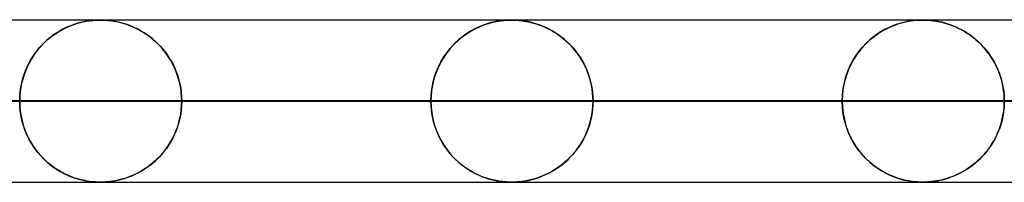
# Model space of a CAD drawing. Header units: millimetres. Extents: x -625 to 625, y -732 to 732.
# Tile 3 of 47: x -461 to -400, y 721 to 732. Entities that reach past the tile are written whole.
import ezdxf

# ---------------------------------------------------------------- set-up
doc = ezdxf.new("R2010")
doc.units = ezdxf.units.MM
doc.layers.add('HIDDEN', color=7, linetype='Continuous')
doc.layers.add('THICK', color=7, linetype='Continuous')

msp = doc.modelspace()

# ---------------------------------------------------------------- linework, layer by layer
at = {"layer": 'HIDDEN'}
for p, q in [((-501.5, 731.49), (0, 731.49)), ((-245.21, 731.48), (-481.175, 731.48)), ((-457.521, 731.191), (-457.254, 731.278)), ((-457.247, 731.28), (-457.456, 731.214)), ((-457.254, 731.278), (-456.989, 731.348)), ((-457.052, 731.333), (-457.247, 731.28)), ((-456.872, 731.374), (-457.052, 731.333)), ((-456.989, 731.348), (-456.737, 731.4)), ((-456.71, 731.405), (-456.872, 731.374)), ((-456.737, 731.4), (-456.513, 731.436)), ((-456.568, 731.428), (-456.71, 731.405)), ((-456.437, 731.445), (-456.568, 731.428)), ((-456.513, 731.436), (-456.319, 731.458)), ((-456.313, 731.458), (-456.437, 731.445)), ((-456.319, 731.458), (-456.172, 731.47)), ((-456.197, 731.468), (-456.313, 731.458)), ((-456.092, 731.474), (-456.197, 731.468)), ((-456.172, 731.47), (-456.068, 731.475)), ((-456.003, 731.478), (-456.092, 731.474)), ((-456.068, 731.475), (-455.989, 731.478)), ((-455.923, 731.479), (-456.003, 731.478)), ((-455.989, 731.478), (-455.918, 731.48)), ((-455.85, 731.48), (-455.923, 731.479)), ((-455.918, 731.48), (-455.85, 731.48)), ((-455.776, 731.48), (-455.85, 731.48)), ((-455.85, 731.48), (-455.782, 731.48)), ((-455.782, 731.48), (-455.711, 731.478)), ((-455.699, 731.478), (-455.776, 731.48)), ((-455.711, 731.478), (-455.633, 731.475)), ((-455.613, 731.474), (-455.699, 731.478)), ((-455.633, 731.475), (-455.547, 731.471)), ((-455.512, 731.469), (-455.613, 731.474)), ((-455.547, 731.471), (-455.454, 731.464)), ((-455.393, 731.459), (-455.512, 731.469)), ((-455.454, 731.464), (-455.357, 731.456)), ((-455.255, 731.444), (-455.393, 731.459)), ((-455.357, 731.456), (-455.258, 731.445)), ((-455.258, 731.445), (-455.15, 731.431)), ((-455.099, 731.423), (-455.255, 731.444)), ((-455.15, 731.431), (-455.03, 731.412)), ((-454.928, 731.394), (-455.099, 731.423)), ((-455.03, 731.412), (-454.898, 731.389)), ((-454.743, 731.356), (-454.928, 731.394)), ((-454.898, 731.389), (-454.754, 731.359)), ((-454.754, 731.359), (-454.6, 731.322)), ((-454.545, 731.307), (-454.743, 731.356)), ((-454.6, 731.322), (-454.437, 731.277)), ((-454.339, 731.246), (-454.545, 731.307)), ((-454.437, 731.277), (-454.266, 731.223)), ((-432.225, 731.18), (-431.952, 731.271)), ((-431.994, 731.258), (-432.201, 731.189)), ((-431.785, 731.318), (-431.994, 731.258)), ((-431.952, 731.271), (-431.681, 731.344)), ((-431.582, 731.366), (-431.785, 731.318)), ((-431.681, 731.344), (-431.421, 731.399)), ((-431.394, 731.404), (-431.582, 731.366)), ((-431.421, 731.399), (-431.187, 731.436)), ((-431.222, 731.431), (-431.394, 731.404)), ((-431.07, 731.45), (-431.222, 731.431)), ((-431.187, 731.436), (-430.986, 731.459)), ((-430.938, 731.463), (-431.07, 731.45)), ((-430.986, 731.459), (-430.836, 731.47)), ((-430.819, 731.471), (-430.938, 731.463)), ((-430.836, 731.47), (-430.734, 731.476)), ((-430.709, 731.477), (-430.819, 731.471)), ((-430.734, 731.476), (-430.66, 731.478)), ((-430.61, 731.479), (-430.709, 731.477)), ((-430.66, 731.478), (-430.591, 731.48)), ((-430.523, 731.48), (-430.61, 731.479)), ((-430.591, 731.48), (-430.525, 731.48)), ((-430.525, 731.48), (-430.461, 731.48)), ((-430.44, 731.479), (-430.523, 731.48)), ((-430.461, 731.48), (-430.396, 731.478)), ((-430.355, 731.477), (-430.44, 731.479)), ((-430.396, 731.478), (-430.323, 731.476)), ((-430.259, 731.473), (-430.355, 731.477)), ((-430.323, 731.476), (-430.241, 731.472)), ((-430.15, 731.466), (-430.259, 731.473)), ((-430.241, 731.472), (-430.152, 731.466)), ((-430.152, 731.466), (-430.059, 731.458)), ((-430.023, 731.455), (-430.15, 731.466)), ((-430.059, 731.458), (-429.963, 731.448)), ((-429.879, 731.438), (-430.023, 731.455)), ((-429.963, 731.448), (-429.862, 731.436)), ((-429.72, 731.415), (-429.879, 731.438)), ((-429.862, 731.436), (-429.748, 731.419)), ((-429.748, 731.419), (-429.622, 731.398)), ((-429.547, 731.383), (-429.72, 731.415)), ((-429.622, 731.398), (-429.485, 731.371)), ((-429.361, 731.343), (-429.547, 731.383)), ((-429.485, 731.371), (-429.337, 731.337)), ((-429.165, 731.292), (-429.361, 731.343)), ((-429.337, 731.337), (-429.179, 731.296)), ((-429.179, 731.296), (-429.013, 731.247)), ((-428.961, 731.23), (-429.165, 731.292)), ((-406.925, 731.171), (-406.671, 731.257)), ((-406.55, 731.293), (-406.892, 731.183)), ((-406.671, 731.257), (-406.419, 731.328)), ((-406.23, 731.372), (-406.55, 731.293)), ((-406.419, 731.328), (-406.176, 731.383)), ((-405.948, 731.424), (-406.23, 731.372)), ((-406.176, 731.383), (-405.954, 731.423)), ((-405.954, 731.423), (-405.759, 731.449)), ((-405.71, 731.454), (-405.948, 731.424)), ((-405.759, 731.449), (-405.598, 731.464)), ((-405.527, 731.469), (-405.71, 731.454)), ((-405.598, 731.464), (-405.478, 731.472)), ((-405.396, 731.476), (-405.527, 731.469)), ((-405.478, 731.472), (-405.392, 731.476)), ((-405.293, 731.479), (-405.396, 731.476)), ((-405.392, 731.476), (-405.324, 731.478)), ((-405.324, 731.478), (-405.26, 731.48)), ((-405.199, 731.48), (-405.293, 731.479)), ((-405.26, 731.48), (-405.2, 731.48)), ((-405.2, 731.48), (-405.142, 731.48)), ((-405.11, 731.479), (-405.199, 731.48)), ((-405.142, 731.48), (-405.083, 731.479)), ((-405.014, 731.477), (-405.11, 731.479)), ((-405.083, 731.479), (-405.02, 731.477)), ((-405.02, 731.477), (-404.952, 731.474)), ((-404.903, 731.471), (-405.014, 731.477)), ((-404.952, 731.474), (-404.878, 731.47)), ((-404.775, 731.462), (-404.903, 731.471)), ((-404.878, 731.47), (-404.801, 731.464)), ((-404.801, 731.464), (-404.722, 731.457)), ((-404.634, 731.448), (-404.775, 731.462)), ((-404.722, 731.457), (-404.642, 731.449)), ((-404.642, 731.449), (-404.559, 731.439)), ((-404.484, 731.428), (-404.634, 731.448)), ((-404.559, 731.439), (-404.468, 731.426)), ((-404.33, 731.404), (-404.484, 731.428)), ((-404.468, 731.426), (-404.368, 731.41)), ((-404.368, 731.41), (-404.262, 731.391)), ((-404.175, 731.374), (-404.33, 731.404)), ((-404.262, 731.391), (-404.148, 731.368)), ((-404.021, 731.339), (-404.175, 731.374)), ((-404.148, 731.368), (-404.027, 731.341)), ((-404.027, 731.341), (-403.9, 731.308)), ((-403.866, 731.299), (-404.021, 731.339)), ((-403.9, 731.308), (-403.767, 731.271)), ((-403.711, 731.253), (-403.866, 731.299)), ((-403.767, 731.271), (-403.629, 731.227)), ((-403.557, 731.203), (-403.711, 731.253)), ((-458.845, 730.474), (-458.586, 730.657)), ((-458.392, 730.78), (-458.641, 730.621)), ((-458.586, 730.657), (-458.323, 730.82)), ((-458.146, 730.917), (-458.392, 730.78)), ((-458.323, 730.82), (-458.057, 730.963)), ((-457.907, 731.034), (-458.146, 730.917)), ((-458.057, 730.963), (-457.789, 731.086)), ((-457.676, 731.132), (-457.907, 731.034)), ((-457.789, 731.086), (-457.521, 731.191)), ((-457.456, 731.214), (-457.676, 731.132)), ((-454.132, 731.176), (-454.339, 731.246)), ((-454.266, 731.223), (-454.086, 731.159)), ((-453.927, 731.096), (-454.132, 731.176)), ((-454.086, 731.159), (-453.899, 731.085)), ((-453.725, 731.007), (-453.927, 731.096)), ((-453.899, 731.085), (-453.707, 730.999)), ((-453.526, 730.909), (-453.725, 731.007)), ((-453.707, 730.999), (-453.514, 730.903)), ((-453.33, 730.801), (-453.526, 730.909)), ((-453.514, 730.903), (-453.325, 730.798)), ((-453.138, 730.684), (-453.33, 730.801)), ((-453.325, 730.798), (-453.142, 730.686)), ((-453.142, 730.686), (-452.962, 730.566)), ((-452.95, 730.558), (-453.138, 730.684)), ((-433.22, 730.684), (-433.417, 730.55)), ((-433.307, 730.626), (-433.041, 730.795)), ((-433.02, 730.807), (-433.22, 730.684)), ((-433.041, 730.795), (-432.771, 730.943)), ((-432.818, 730.919), (-433.02, 730.807)), ((-432.614, 731.019), (-432.818, 730.919)), ((-432.771, 730.943), (-432.498, 731.071)), ((-432.408, 731.109), (-432.614, 731.019)), ((-432.498, 731.071), (-432.225, 731.18)), ((-432.201, 731.189), (-432.408, 731.109)), ((-429.013, 731.247), (-428.838, 731.188)), ((-428.758, 731.158), (-428.961, 731.23)), ((-428.838, 731.188), (-428.656, 731.118)), ((-428.558, 731.078), (-428.758, 731.158)), ((-428.656, 731.118), (-428.466, 731.038)), ((-428.361, 730.989), (-428.558, 731.078)), ((-428.466, 731.038), (-428.274, 730.946)), ((-428.168, 730.892), (-428.361, 730.989)), ((-428.274, 730.946), (-428.084, 730.846)), ((-427.977, 730.785), (-428.168, 730.892)), ((-428.084, 730.846), (-427.899, 730.738)), ((-427.791, 730.67), (-427.977, 730.785)), ((-427.899, 730.738), (-427.718, 730.622)), ((-427.609, 730.546), (-427.791, 730.67)), ((-408.198, 730.47), (-407.948, 730.649)), ((-407.866, 730.703), (-408.168, 730.493)), ((-407.948, 730.649), (-407.694, 730.808)), ((-407.551, 730.888), (-407.866, 730.703)), ((-407.694, 730.808), (-407.438, 730.947)), ((-407.226, 731.048), (-407.551, 730.888)), ((-407.438, 730.947), (-407.181, 731.068)), ((-406.892, 731.183), (-407.226, 731.048)), ((-407.181, 731.068), (-406.925, 731.171)), ((-403.629, 731.227), (-403.486, 731.178)), ((-403.403, 731.147), (-403.557, 731.203)), ((-403.486, 731.178), (-403.339, 731.122)), ((-403.251, 731.086), (-403.403, 731.147)), ((-403.339, 731.122), (-403.188, 731.059)), ((-403.1, 731.019), (-403.251, 731.086)), ((-403.188, 731.059), (-403.035, 730.988)), ((-402.95, 730.947), (-403.1, 731.019)), ((-403.035, 730.988), (-402.882, 730.912)), ((-402.801, 730.87), (-402.95, 730.947)), ((-402.882, 730.912), (-402.732, 730.832)), ((-402.655, 730.787), (-402.801, 730.87)), ((-402.732, 730.832), (-402.586, 730.746)), ((-402.51, 730.699), (-402.655, 730.787)), ((-402.586, 730.746), (-402.443, 730.655)), ((-402.368, 730.605), (-402.51, 730.699)), ((-402.443, 730.655), (-402.303, 730.56)), ((-459.565, 729.805), (-459.336, 730.048)), ((-459.334, 730.05), (-459.541, 729.832)), ((-459.336, 730.048), (-459.095, 730.271)), ((-459.114, 730.254), (-459.334, 730.05)), ((-458.883, 730.445), (-459.114, 730.254)), ((-459.095, 730.271), (-458.845, 730.474)), ((-458.641, 730.621), (-458.883, 730.445)), ((-452.962, 730.566), (-452.788, 730.438)), ((-452.767, 730.422), (-452.95, 730.558)), ((-452.788, 730.438), (-452.62, 730.303)), ((-452.588, 730.276), (-452.767, 730.422)), ((-452.62, 730.303), (-452.456, 730.16)), ((-452.414, 730.121), (-452.588, 730.276)), ((-452.456, 730.16), (-452.299, 730.01)), ((-452.246, 729.957), (-452.414, 730.121)), ((-433.97, 730.087), (-434.14, 729.914)), ((-434.057, 730), (-433.818, 730.228)), ((-433.793, 730.251), (-433.97, 730.087)), ((-433.818, 730.228), (-433.567, 730.437)), ((-433.608, 730.405), (-433.793, 730.251)), ((-433.417, 730.55), (-433.608, 730.405)), ((-433.567, 730.437), (-433.307, 730.626)), ((-427.718, 730.622), (-427.541, 730.497)), ((-427.431, 730.414), (-427.609, 730.546)), ((-427.541, 730.497), (-427.37, 730.365)), ((-427.258, 730.273), (-427.431, 730.414)), ((-427.37, 730.365), (-427.203, 730.225)), ((-427.091, 730.123), (-427.258, 730.273)), ((-427.203, 730.225), (-427.042, 730.077)), ((-426.929, 729.965), (-427.091, 730.123)), ((-427.042, 730.077), (-426.887, 729.922)), ((-408.902, 729.817), (-408.677, 730.054)), ((-408.457, 730.259), (-408.73, 730.001)), ((-408.677, 730.054), (-408.442, 730.272)), ((-408.168, 730.493), (-408.457, 730.259)), ((-408.442, 730.272), (-408.198, 730.47)), ((-402.227, 730.506), (-402.368, 730.605)), ((-402.303, 730.56), (-402.166, 730.461)), ((-402.089, 730.401), (-402.227, 730.506)), ((-402.166, 730.461), (-402.033, 730.356)), ((-401.954, 730.291), (-402.089, 730.401)), ((-402.033, 730.356), (-401.903, 730.247)), ((-401.821, 730.175), (-401.954, 730.291)), ((-401.903, 730.247), (-401.777, 730.134)), ((-401.691, 730.053), (-401.821, 730.175)), ((-401.777, 730.134), (-401.654, 730.017)), ((-401.564, 729.925), (-401.691, 730.053)), ((-459.98, 729.262), (-459.78, 729.543)), ((-459.735, 729.601), (-459.916, 729.357)), ((-459.78, 729.543), (-459.565, 729.805)), ((-459.541, 729.832), (-459.735, 729.601)), ((-452.299, 730.01), (-452.148, 729.853)), ((-452.084, 729.782), (-452.246, 729.957)), ((-452.148, 729.853), (-452.003, 729.688)), ((-451.929, 729.598), (-452.084, 729.782)), ((-452.003, 729.688), (-451.864, 729.515)), ((-451.781, 729.404), (-451.929, 729.598)), ((-451.864, 729.515), (-451.73, 729.333)), ((-434.692, 729.204), (-434.496, 729.487)), ((-434.455, 729.541), (-434.6, 729.342)), ((-434.496, 729.487), (-434.284, 729.752)), ((-434.302, 729.732), (-434.455, 729.541)), ((-434.14, 729.914), (-434.302, 729.732)), ((-434.284, 729.752), (-434.057, 730)), ((-426.773, 729.798), (-426.929, 729.965)), ((-426.887, 729.922), (-426.738, 729.759)), ((-426.623, 729.623), (-426.773, 729.798)), ((-426.738, 729.759), (-426.594, 729.587)), ((-426.48, 729.438), (-426.623, 729.623)), ((-426.594, 729.587), (-426.457, 729.407)), ((-426.345, 729.246), (-426.48, 729.438)), ((-409.314, 729.283), (-409.115, 729.56)), ((-408.983, 729.723), (-409.215, 729.426)), ((-409.115, 729.56), (-408.902, 729.817)), ((-408.73, 730.001), (-408.983, 729.723)), ((-401.654, 730.017), (-401.535, 729.895)), ((-401.441, 729.792), (-401.564, 729.925)), ((-401.535, 729.895), (-401.421, 729.769)), ((-401.321, 729.652), (-401.441, 729.792)), ((-401.421, 729.769), (-401.31, 729.639)), ((-401.206, 729.507), (-401.321, 729.652)), ((-401.31, 729.639), (-401.203, 729.503)), ((-401.094, 729.356), (-401.206, 729.507)), ((-401.203, 729.503), (-401.099, 729.363)), ((-460.238, 728.826), (-460.379, 728.536)), ((-460.328, 728.646), (-460.164, 728.963)), ((-460.084, 729.099), (-460.238, 728.826)), ((-460.164, 728.963), (-459.98, 729.262)), ((-459.916, 729.357), (-460.084, 729.099)), ((-451.641, 729.2), (-451.781, 729.404)), ((-451.73, 729.333), (-451.603, 729.142)), ((-451.509, 728.988), (-451.641, 729.2)), ((-451.603, 729.142), (-451.483, 728.942)), ((-451.388, 728.766), (-451.509, 728.988)), ((-451.483, 728.942), (-451.37, 728.732)), ((-435.028, 728.589), (-434.87, 728.904)), ((-434.865, 728.914), (-434.984, 728.684)), ((-434.87, 728.904), (-434.692, 729.204)), ((-434.737, 729.133), (-434.865, 728.914)), ((-434.6, 729.342), (-434.737, 729.133)), ((-426.457, 729.407), (-426.325, 729.216)), ((-426.218, 729.046), (-426.345, 729.246)), ((-426.325, 729.216), (-426.199, 729.015)), ((-426.1, 728.839), (-426.218, 729.046)), ((-426.199, 729.015), (-426.081, 728.804)), ((-425.991, 728.624), (-426.1, 728.839)), ((-409.662, 728.674), (-409.497, 728.988)), ((-409.423, 729.114), (-409.607, 728.786)), ((-409.497, 728.988), (-409.314, 729.283)), ((-409.215, 729.426), (-409.423, 729.114)), ((-401.099, 729.363), (-400.999, 729.217)), ((-400.987, 729.198), (-401.094, 729.356)), ((-400.999, 729.217), (-400.904, 729.067)), ((-400.885, 729.035), (-400.987, 729.198)), ((-400.904, 729.067), (-400.812, 728.91)), ((-400.788, 728.866), (-400.885, 729.035)), ((-400.812, 728.91), (-400.726, 728.749)), ((-400.697, 728.691), (-400.788, 728.866)), ((-460.503, 728.23), (-460.609, 727.908)), ((-460.592, 727.965), (-460.471, 728.313)), ((-460.379, 728.536), (-460.503, 728.23)), ((-460.471, 728.313), (-460.328, 728.646)), ((-451.276, 728.537), (-451.388, 728.766)), ((-451.37, 728.732), (-451.265, 728.513)), ((-451.175, 728.299), (-451.276, 728.537)), ((-451.265, 728.513), (-451.17, 728.285)), ((-451.087, 728.054), (-451.175, 728.299)), ((-451.17, 728.285), (-451.084, 728.048)), ((-435.28, 727.918), (-435.166, 728.26)), ((-435.093, 728.442), (-435.192, 728.187)), ((-435.166, 728.26), (-435.028, 728.589)), ((-434.984, 728.684), (-435.093, 728.442)), ((-426.081, 728.804), (-425.971, 728.583)), ((-425.891, 728.404), (-425.991, 728.624)), ((-425.971, 728.583), (-425.87, 728.351)), ((-425.803, 728.177), (-425.891, 728.404)), ((-425.87, 728.351), (-425.779, 728.11)), ((-409.931, 727.993), (-409.807, 728.341)), ((-409.767, 728.442), (-409.903, 728.08)), ((-409.807, 728.341), (-409.662, 728.674)), ((-409.607, 728.786), (-409.767, 728.442)), ((-400.726, 728.749), (-400.644, 728.582)), ((-400.612, 728.511), (-400.697, 728.691)), ((-400.644, 728.582), (-400.568, 728.411)), ((-400.533, 728.326), (-400.612, 728.511)), ((-400.568, 728.411), (-400.498, 728.234)), ((-400.462, 728.136), (-400.533, 728.326)), ((-400.498, 728.234), (-400.433, 728.053)), ((-460.609, 727.908), (-460.696, 727.57)), ((-460.688, 727.605), (-460.592, 727.965)), ((-451.01, 727.803), (-451.087, 728.054)), ((-451.084, 728.048), (-451.01, 727.804)), ((-451.01, 727.804), (-450.948, 727.552)), ((-450.946, 727.545), (-451.01, 727.803)), ((-435.352, 727.645), (-435.41, 727.362)), ((-435.37, 727.566), (-435.28, 727.918)), ((-435.279, 727.92), (-435.352, 727.645)), ((-435.192, 728.187), (-435.279, 727.92)), ((-425.725, 727.944), (-425.803, 728.177)), ((-425.779, 728.11), (-425.699, 727.859)), ((-425.658, 727.707), (-425.725, 727.944)), ((-425.699, 727.859), (-425.632, 727.6)), ((-425.603, 727.465), (-425.658, 727.707)), ((-410.101, 727.256), (-410.029, 727.629)), ((-410.012, 727.7), (-410.093, 727.305)), ((-410.029, 727.629), (-409.931, 727.993)), ((-409.903, 728.08), (-410.012, 727.7)), ((-400.397, 727.942), (-400.462, 728.136)), ((-400.433, 728.053), (-400.376, 727.869)), ((-400.34, 727.742), (-400.397, 727.942)), ((-400.376, 727.869), (-400.325, 727.68)), ((-400.292, 727.539), (-400.34, 727.742)), ((-400.325, 727.68), (-400.281, 727.489)), ((-460.799, 726.866), (-460.757, 727.238)), ((-460.76, 727.218), (-460.799, 726.856)), ((-460.696, 727.57), (-460.76, 727.218)), ((-460.757, 727.238), (-460.688, 727.605)), ((-450.948, 727.552), (-450.898, 727.295)), ((-450.896, 727.283), (-450.946, 727.545)), ((-450.898, 727.295), (-450.862, 727.031)), ((-450.861, 727.02), (-450.896, 727.283)), ((-450.862, 727.031), (-450.84, 726.762)), ((-450.839, 726.755), (-450.861, 727.02)), ((-435.452, 727.076), (-435.478, 726.784)), ((-435.473, 726.851), (-435.435, 727.21)), ((-435.41, 727.362), (-435.452, 727.076)), ((-435.435, 727.21), (-435.37, 727.566)), ((-425.632, 727.6), (-425.578, 727.333)), ((-425.56, 727.222), (-425.603, 727.465)), ((-425.578, 727.333), (-425.538, 727.058)), ((-425.53, 726.978), (-425.56, 727.222)), ((-425.538, 727.058), (-425.514, 726.776)), ((-410.145, 726.876), (-410.101, 727.256)), ((-410.093, 727.305), (-410.143, 726.901)), ((-400.251, 727.332), (-400.292, 727.539)), ((-400.281, 727.489), (-400.245, 727.293)), ((-400.22, 727.124), (-400.251, 727.332)), ((-400.245, 727.293), (-400.216, 727.095)), ((-400.197, 726.914), (-400.22, 727.124)), ((-400.216, 727.095), (-400.195, 726.895)), ((-486.139, 726.49), (-251.769, 726.49)), ((-251.769, 726.49), (-486.139, 726.49)), ((-246.688, 726.49), (-476.159, 726.49)), ((-476.159, 726.49), (-246.688, 726.49)), ((-460.813, 726.49), (-460.799, 726.866)), ((-460.799, 726.856), (-460.813, 726.49)), ((-460.813, 726.49), (-238.877, 726.49)), ((-460.799, 726.119), (-460.813, 726.49)), ((-460.813, 726.49), (-460.799, 726.114)), ((-238.877, 726.49), (-460.813, 726.49)), ((-450.84, 726.762), (-450.832, 726.49)), ((-450.84, 726.218), (-450.832, 726.49)), ((-450.832, 726.49), (-450.839, 726.755)), ((-450.832, 726.49), (-450.839, 726.225)), ((-233.796, 726.49), (-450.832, 726.49)), ((-450.832, 726.49), (-233.796, 726.49)), ((-450.832, 726.49), (-435.486, 726.49)), ((-435.486, 726.49), (-450.832, 726.49)), ((-435.486, 726.49), (-435.473, 726.851)), ((-435.478, 726.784), (-435.486, 726.49)), ((-435.486, 726.49), (-225.984, 726.49)), ((-435.478, 726.195), (-435.486, 726.49)), ((-435.486, 726.49), (-435.473, 726.13)), ((-225.984, 726.49), (-435.486, 726.49)), ((-425.512, 726.734), (-425.53, 726.978)), ((-425.514, 726.776), (-425.506, 726.49)), ((-425.514, 726.204), (-425.506, 726.49)), ((-425.506, 726.49), (-425.512, 726.734)), ((-425.506, 726.49), (-425.512, 726.246)), ((-220.904, 726.49), (-425.506, 726.49)), ((-425.506, 726.49), (-220.904, 726.49)), ((-425.506, 726.49), (-410.16, 726.49)), ((-410.16, 726.49), (-425.506, 726.49)), ((-410.143, 726.901), (-410.16, 726.49)), ((-410.16, 726.49), (-410.145, 726.876)), ((-410.16, 726.49), (-213.092, 726.49)), ((-410.143, 726.079), (-410.16, 726.49)), ((-410.16, 726.49), (-410.145, 726.104)), ((-213.092, 726.49), (-410.16, 726.49)), ((-400.183, 726.702), (-400.197, 726.914)), ((-400.195, 726.895), (-400.183, 726.693)), ((-400.179, 726.49), (-400.183, 726.702)), ((-400.183, 726.693), (-400.179, 726.49)), ((-400.179, 726.49), (-400.183, 726.278)), ((-400.183, 726.287), (-400.179, 726.49)), ((-460.758, 725.752), (-460.799, 726.119)), ((-460.799, 726.114), (-460.757, 725.742)), ((-450.898, 725.685), (-450.862, 725.949)), ((-450.861, 725.96), (-450.896, 725.697)), ((-450.862, 725.949), (-450.84, 726.218)), ((-450.839, 726.225), (-450.861, 725.96)), ((-435.452, 725.904), (-435.478, 726.195)), ((-435.473, 726.13), (-435.435, 725.77)), ((-435.41, 725.618), (-435.452, 725.904)), ((-425.578, 725.647), (-425.538, 725.922)), ((-425.53, 726.002), (-425.56, 725.758)), ((-425.538, 725.922), (-425.514, 726.204)), ((-425.512, 726.246), (-425.53, 726.002)), ((-410.145, 726.104), (-410.101, 725.724)), ((-410.093, 725.675), (-410.143, 726.079)), ((-400.22, 725.856), (-400.251, 725.648)), ((-400.245, 725.687), (-400.216, 725.885)), ((-400.197, 726.066), (-400.22, 725.856)), ((-400.216, 725.885), (-400.195, 726.085)), ((-400.183, 726.278), (-400.197, 726.066)), ((-400.195, 726.085), (-400.183, 726.287)), ((-460.693, 725.396), (-460.758, 725.752)), ((-460.757, 725.742), (-460.688, 725.375)), ((-460.604, 725.054), (-460.693, 725.396)), ((-460.688, 725.375), (-460.592, 725.015)), ((-450.946, 725.435), (-451.01, 725.177)), ((-451.01, 725.176), (-450.948, 725.428)), ((-450.948, 725.428), (-450.898, 725.685)), ((-450.896, 725.697), (-450.946, 725.435)), ((-435.435, 725.77), (-435.37, 725.414)), ((-435.352, 725.335), (-435.41, 725.618)), ((-435.37, 725.414), (-435.28, 725.062)), ((-435.279, 725.06), (-435.352, 725.335)), ((-425.658, 725.273), (-425.725, 725.036)), ((-425.699, 725.121), (-425.632, 725.38)), ((-425.603, 725.515), (-425.658, 725.273)), ((-425.632, 725.38), (-425.578, 725.647)), ((-425.56, 725.758), (-425.603, 725.515)), ((-410.101, 725.724), (-410.029, 725.351)), ((-410.012, 725.28), (-410.093, 725.675)), ((-410.029, 725.351), (-409.931, 724.987)), ((-409.903, 724.9), (-410.012, 725.28)), ((-400.34, 725.238), (-400.397, 725.038)), ((-400.376, 725.111), (-400.325, 725.3)), ((-400.292, 725.441), (-400.34, 725.238)), ((-400.325, 725.3), (-400.281, 725.491)), ((-400.251, 725.648), (-400.292, 725.441)), ((-400.281, 725.491), (-400.245, 725.687)), ((-460.495, 724.728), (-460.604, 725.054)), ((-460.592, 725.015), (-460.471, 724.667)), ((-460.367, 724.419), (-460.495, 724.728)), ((-460.471, 724.667), (-460.328, 724.334)), ((-451.175, 724.681), (-451.276, 724.443)), ((-451.265, 724.467), (-451.17, 724.695)), ((-451.087, 724.926), (-451.175, 724.681)), ((-451.17, 724.695), (-451.084, 724.932)), ((-451.01, 725.177), (-451.087, 724.926)), ((-451.084, 724.932), (-451.01, 725.176)), ((-435.28, 725.062), (-435.166, 724.72)), ((-435.192, 724.793), (-435.279, 725.06)), ((-435.093, 724.538), (-435.192, 724.793)), ((-435.166, 724.72), (-435.028, 724.391)), ((-425.971, 724.397), (-425.87, 724.629)), ((-425.803, 724.803), (-425.891, 724.576)), ((-425.87, 724.629), (-425.779, 724.87)), ((-425.725, 725.036), (-425.803, 724.803)), ((-425.779, 724.87), (-425.699, 725.121)), ((-409.931, 724.987), (-409.807, 724.638)), ((-409.767, 724.538), (-409.903, 724.9)), ((-409.807, 724.638), (-409.662, 724.306)), ((-400.533, 724.654), (-400.612, 724.469)), ((-400.568, 724.569), (-400.498, 724.746)), ((-400.462, 724.844), (-400.533, 724.654)), ((-400.498, 724.746), (-400.433, 724.927)), ((-400.397, 725.038), (-400.462, 724.844)), ((-400.433, 724.927), (-400.376, 725.111)), ((-460.224, 724.127), (-460.367, 724.419)), ((-460.328, 724.334), (-460.164, 724.017)), ((-460.066, 723.852), (-460.224, 724.127)), ((-460.164, 724.017), (-459.98, 723.718)), ((-451.509, 723.992), (-451.641, 723.78)), ((-451.603, 723.838), (-451.483, 724.038)), ((-451.388, 724.214), (-451.509, 723.992)), ((-451.483, 724.038), (-451.37, 724.248)), ((-451.276, 724.443), (-451.388, 724.214)), ((-451.37, 724.248), (-451.265, 724.467)), ((-434.984, 724.296), (-435.093, 724.538)), ((-435.028, 724.391), (-434.87, 724.076)), ((-434.865, 724.066), (-434.984, 724.296)), ((-434.87, 724.076), (-434.692, 723.776)), ((-434.737, 723.847), (-434.865, 724.066)), ((-426.1, 724.141), (-426.218, 723.934)), ((-426.199, 723.965), (-426.081, 724.176)), ((-425.991, 724.356), (-426.1, 724.141)), ((-426.081, 724.176), (-425.971, 724.397)), ((-425.891, 724.576), (-425.991, 724.356)), ((-409.607, 724.194), (-409.767, 724.538)), ((-409.662, 724.306), (-409.497, 723.992)), ((-409.423, 723.866), (-409.607, 724.194)), ((-409.497, 723.992), (-409.314, 723.697)), ((-400.904, 723.914), (-400.812, 724.07)), ((-400.788, 724.114), (-400.885, 723.945)), ((-400.812, 724.07), (-400.726, 724.231)), ((-400.697, 724.289), (-400.788, 724.114)), ((-400.726, 724.231), (-400.644, 724.398)), ((-400.612, 724.469), (-400.697, 724.289)), ((-400.644, 724.398), (-400.568, 724.569)), ((-459.894, 723.592), (-460.066, 723.852)), ((-459.98, 723.718), (-459.78, 723.437)), ((-459.709, 723.346), (-459.894, 723.592)), ((-459.78, 723.437), (-459.565, 723.175)), ((-451.929, 723.382), (-452.084, 723.198)), ((-452.003, 723.292), (-451.864, 723.465)), ((-451.781, 723.576), (-451.929, 723.382)), ((-451.864, 723.465), (-451.73, 723.647)), ((-451.641, 723.78), (-451.781, 723.576)), ((-451.73, 723.647), (-451.603, 723.838)), ((-434.6, 723.638), (-434.737, 723.847)), ((-434.692, 723.776), (-434.496, 723.493)), ((-434.455, 723.439), (-434.6, 723.638)), ((-434.496, 723.493), (-434.284, 723.228)), ((-434.302, 723.248), (-434.455, 723.439)), ((-426.738, 723.221), (-426.594, 723.393)), ((-426.48, 723.542), (-426.623, 723.357)), ((-426.594, 723.393), (-426.457, 723.573)), ((-426.345, 723.734), (-426.48, 723.542)), ((-426.457, 723.573), (-426.325, 723.764)), ((-426.218, 723.934), (-426.345, 723.734)), ((-426.325, 723.764), (-426.199, 723.965)), ((-409.215, 723.554), (-409.423, 723.866)), ((-409.314, 723.697), (-409.115, 723.42)), ((-408.983, 723.257), (-409.215, 723.554)), ((-409.115, 723.42), (-408.902, 723.163)), ((-401.206, 723.473), (-401.321, 723.328)), ((-401.31, 723.341), (-401.203, 723.477)), ((-401.094, 723.624), (-401.206, 723.473)), ((-401.203, 723.477), (-401.099, 723.617)), ((-401.099, 723.617), (-400.999, 723.763)), ((-400.987, 723.782), (-401.094, 723.624)), ((-400.999, 723.763), (-400.904, 723.914)), ((-400.885, 723.945), (-400.987, 723.782)), ((-459.51, 723.114), (-459.709, 723.346)), ((-459.565, 723.175), (-459.336, 722.932)), ((-459.298, 722.895), (-459.51, 723.114)), ((-459.336, 722.932), (-459.095, 722.709)), ((-459.073, 722.69), (-459.298, 722.895)), ((-452.62, 722.677), (-452.456, 722.82)), ((-452.414, 722.859), (-452.588, 722.704)), ((-452.456, 722.82), (-452.299, 722.97)), ((-452.246, 723.023), (-452.414, 722.859)), ((-452.299, 722.97), (-452.148, 723.127)), ((-452.084, 723.198), (-452.246, 723.023)), ((-452.148, 723.127), (-452.003, 723.292)), ((-434.14, 723.066), (-434.302, 723.248)), ((-434.284, 723.228), (-434.057, 722.98)), ((-433.97, 722.893), (-434.14, 723.066)), ((-434.057, 722.98), (-433.818, 722.752)), ((-433.793, 722.729), (-433.97, 722.893)), ((-427.091, 722.857), (-427.258, 722.707)), ((-427.203, 722.755), (-427.042, 722.903)), ((-426.929, 723.015), (-427.091, 722.857)), ((-427.042, 722.903), (-426.887, 723.058)), ((-426.773, 723.182), (-426.929, 723.015)), ((-426.887, 723.058), (-426.738, 723.221)), ((-426.623, 723.357), (-426.773, 723.182)), ((-408.73, 722.979), (-408.983, 723.257)), ((-408.902, 723.163), (-408.677, 722.926)), ((-408.457, 722.721), (-408.73, 722.979)), ((-408.677, 722.926), (-408.442, 722.708)), ((-401.821, 722.805), (-401.954, 722.689)), ((-401.903, 722.733), (-401.777, 722.846)), ((-401.691, 722.927), (-401.821, 722.805)), ((-401.777, 722.846), (-401.654, 722.963)), ((-401.564, 723.055), (-401.691, 722.927)), ((-401.654, 722.963), (-401.535, 723.085)), ((-401.441, 723.188), (-401.564, 723.055)), ((-401.535, 723.085), (-401.421, 723.211)), ((-401.321, 723.328), (-401.441, 723.188)), ((-401.421, 723.211), (-401.31, 723.341)), ((-459.095, 722.709), (-458.845, 722.506)), ((-458.837, 722.5), (-459.073, 722.69)), ((-458.845, 722.506), (-458.586, 722.323)), ((-458.589, 722.324), (-458.837, 722.5)), ((-458.337, 722.168), (-458.589, 722.324)), ((-458.586, 722.323), (-458.323, 722.16)), ((-458.089, 722.033), (-458.337, 722.168)), ((-458.323, 722.16), (-458.057, 722.017)), ((-453.33, 722.179), (-453.526, 722.071)), ((-453.514, 722.077), (-453.325, 722.182)), ((-453.138, 722.296), (-453.33, 722.179)), ((-453.325, 722.182), (-453.142, 722.294)), ((-453.142, 722.294), (-452.962, 722.414)), ((-452.95, 722.422), (-453.138, 722.296)), ((-452.962, 722.414), (-452.788, 722.542)), ((-452.767, 722.558), (-452.95, 722.422)), ((-452.788, 722.542), (-452.62, 722.677)), ((-452.588, 722.704), (-452.767, 722.558)), ((-433.818, 722.752), (-433.567, 722.543)), ((-433.608, 722.575), (-433.793, 722.729)), ((-433.417, 722.43), (-433.608, 722.575)), ((-433.567, 722.543), (-433.307, 722.354)), ((-433.22, 722.296), (-433.417, 722.43)), ((-433.307, 722.354), (-433.041, 722.185)), ((-433.02, 722.173), (-433.22, 722.296)), ((-433.041, 722.185), (-432.771, 722.037)), ((-432.818, 722.061), (-433.02, 722.173)), ((-427.977, 722.195), (-428.168, 722.088)), ((-428.084, 722.134), (-427.899, 722.242)), ((-427.791, 722.31), (-427.977, 722.195)), ((-427.899, 722.242), (-427.718, 722.358)), ((-427.609, 722.434), (-427.791, 722.31)), ((-427.718, 722.358), (-427.541, 722.483)), ((-427.431, 722.566), (-427.609, 722.434)), ((-427.541, 722.483), (-427.37, 722.615)), ((-427.258, 722.707), (-427.431, 722.566)), ((-427.37, 722.615), (-427.203, 722.755)), ((-408.168, 722.487), (-408.457, 722.721)), ((-408.442, 722.708), (-408.198, 722.51)), ((-408.198, 722.51), (-407.948, 722.331)), ((-407.866, 722.277), (-408.168, 722.487)), ((-407.948, 722.331), (-407.694, 722.172)), ((-407.551, 722.092), (-407.866, 722.277)), ((-407.694, 722.172), (-407.438, 722.033)), ((-402.655, 722.193), (-402.801, 722.11)), ((-402.732, 722.148), (-402.586, 722.234)), ((-402.51, 722.281), (-402.655, 722.193)), ((-402.586, 722.234), (-402.443, 722.325)), ((-402.368, 722.375), (-402.51, 722.281)), ((-402.443, 722.325), (-402.303, 722.42)), ((-402.227, 722.474), (-402.368, 722.375)), ((-402.303, 722.42), (-402.166, 722.519)), ((-402.089, 722.579), (-402.227, 722.474)), ((-402.166, 722.519), (-402.033, 722.624)), ((-401.954, 722.689), (-402.089, 722.579)), ((-402.033, 722.624), (-401.903, 722.733)), ((-457.849, 721.92), (-458.089, 722.033)), ((-458.057, 722.017), (-457.789, 721.894)), ((-457.617, 721.825), (-457.849, 721.92)), ((-457.789, 721.894), (-457.521, 721.789)), ((-457.396, 721.746), (-457.617, 721.825)), ((-457.521, 721.789), (-457.254, 721.702)), ((-457.188, 721.683), (-457.396, 721.746)), ((-457.254, 721.702), (-456.989, 721.632)), ((-456.995, 721.634), (-457.188, 721.683)), ((-456.819, 721.595), (-456.995, 721.634)), ((-456.989, 721.632), (-456.737, 721.58)), ((-456.661, 721.566), (-456.819, 721.595)), ((-456.737, 721.58), (-456.513, 721.544)), ((-456.521, 721.545), (-456.661, 721.566)), ((-455.258, 721.535), (-455.15, 721.549)), ((-455.099, 721.557), (-455.255, 721.536)), ((-455.15, 721.549), (-455.03, 721.568)), ((-454.928, 721.586), (-455.099, 721.557)), ((-455.03, 721.568), (-454.898, 721.591)), ((-454.743, 721.624), (-454.928, 721.586)), ((-454.898, 721.591), (-454.754, 721.621)), ((-454.754, 721.621), (-454.6, 721.658)), ((-454.545, 721.673), (-454.743, 721.624)), ((-454.6, 721.658), (-454.437, 721.703)), ((-454.339, 721.734), (-454.545, 721.673)), ((-454.437, 721.703), (-454.266, 721.757)), ((-454.132, 721.804), (-454.339, 721.734)), ((-454.266, 721.757), (-454.086, 721.821)), ((-453.927, 721.884), (-454.132, 721.804)), ((-454.086, 721.821), (-453.899, 721.895)), ((-453.725, 721.973), (-453.927, 721.884)), ((-453.899, 721.895), (-453.707, 721.981)), ((-453.526, 722.071), (-453.725, 721.973)), ((-453.707, 721.981), (-453.514, 722.077)), ((-432.614, 721.961), (-432.818, 722.061)), ((-432.771, 722.037), (-432.498, 721.909)), ((-432.408, 721.871), (-432.614, 721.961)), ((-432.498, 721.909), (-432.225, 721.8)), ((-432.201, 721.791), (-432.408, 721.871)), ((-432.225, 721.8), (-431.952, 721.709)), ((-431.994, 721.722), (-432.201, 721.791)), ((-431.785, 721.662), (-431.994, 721.722)), ((-431.952, 721.709), (-431.681, 721.636)), ((-431.582, 721.614), (-431.785, 721.662)), ((-431.681, 721.636), (-431.421, 721.581)), ((-431.394, 721.576), (-431.582, 721.614)), ((-431.421, 721.581), (-431.187, 721.544)), ((-431.222, 721.549), (-431.394, 721.576)), ((-431.07, 721.53), (-431.222, 721.549)), ((-429.72, 721.565), (-429.879, 721.542)), ((-429.862, 721.544), (-429.748, 721.561)), ((-429.748, 721.561), (-429.622, 721.582)), ((-429.547, 721.597), (-429.72, 721.565)), ((-429.622, 721.582), (-429.485, 721.609)), ((-429.361, 721.637), (-429.547, 721.597)), ((-429.485, 721.609), (-429.337, 721.643)), ((-429.165, 721.688), (-429.361, 721.637)), ((-429.337, 721.643), (-429.179, 721.684)), ((-429.179, 721.684), (-429.013, 721.734)), ((-428.961, 721.75), (-429.165, 721.688)), ((-429.013, 721.734), (-428.838, 721.792)), ((-428.758, 721.822), (-428.961, 721.75)), ((-428.838, 721.792), (-428.656, 721.862)), ((-428.558, 721.902), (-428.758, 721.822)), ((-428.656, 721.862), (-428.466, 721.942)), ((-428.361, 721.991), (-428.558, 721.902)), ((-428.466, 721.942), (-428.274, 722.034)), ((-428.168, 722.088), (-428.361, 721.991)), ((-428.274, 722.034), (-428.084, 722.134)), ((-407.226, 721.932), (-407.551, 722.092)), ((-407.438, 722.033), (-407.181, 721.912)), ((-406.892, 721.797), (-407.226, 721.932)), ((-407.181, 721.912), (-406.925, 721.809)), ((-406.925, 721.809), (-406.671, 721.723)), ((-406.55, 721.687), (-406.892, 721.797)), ((-406.671, 721.723), (-406.419, 721.652)), ((-406.23, 721.608), (-406.55, 721.687)), ((-406.419, 721.652), (-406.176, 721.597)), ((-405.948, 721.556), (-406.23, 721.608)), ((-406.176, 721.597), (-405.954, 721.557)), ((-405.954, 721.557), (-405.759, 721.531)), ((-405.71, 721.526), (-405.948, 721.556)), ((-404.484, 721.552), (-404.634, 721.532)), ((-404.559, 721.541), (-404.468, 721.554)), ((-404.33, 721.576), (-404.484, 721.552)), ((-404.468, 721.554), (-404.368, 721.57)), ((-404.368, 721.57), (-404.262, 721.589)), ((-404.175, 721.606), (-404.33, 721.576)), ((-404.262, 721.589), (-404.148, 721.612)), ((-404.021, 721.641), (-404.175, 721.606)), ((-404.148, 721.612), (-404.027, 721.639)), ((-404.027, 721.639), (-403.9, 721.672)), ((-403.866, 721.681), (-404.021, 721.641)), ((-403.9, 721.672), (-403.767, 721.709)), ((-403.711, 721.727), (-403.866, 721.681)), ((-403.767, 721.709), (-403.629, 721.753)), ((-403.557, 721.777), (-403.711, 721.727)), ((-403.629, 721.753), (-403.486, 721.802)), ((-403.403, 721.833), (-403.557, 721.777)), ((-403.486, 721.802), (-403.339, 721.858)), ((-403.251, 721.894), (-403.403, 721.833)), ((-403.339, 721.858), (-403.188, 721.921)), ((-403.1, 721.961), (-403.251, 721.894)), ((-403.188, 721.921), (-403.035, 721.992)), ((-402.95, 722.033), (-403.1, 721.961)), ((-403.035, 721.992), (-402.882, 722.068)), ((-402.801, 722.11), (-402.95, 722.033)), ((-402.882, 722.068), (-402.732, 722.148)), ((-501.5, 721.49), (0, 721.49)), ((-481.175, 721.5), (-245.21, 721.5)), ((-481.175, 721.5), (-245.21, 721.5)), ((-456.391, 721.529), (-456.521, 721.545)), ((-456.513, 721.544), (-456.319, 721.522)), ((-456.268, 721.518), (-456.391, 721.529)), ((-456.319, 721.522), (-456.172, 721.51)), ((-456.154, 721.509), (-456.268, 721.518)), ((-456.172, 721.51), (-456.068, 721.505)), ((-456.055, 721.504), (-456.154, 721.509)), ((-456.068, 721.505), (-455.989, 721.502)), ((-455.968, 721.501), (-456.055, 721.504)), ((-455.989, 721.502), (-455.918, 721.5)), ((-455.891, 721.5), (-455.968, 721.501)), ((-455.918, 721.5), (-455.85, 721.5)), ((-455.872, 721.5), (-455.877, 721.5)), ((-455.868, 721.5), (-455.872, 721.5)), ((-455.863, 721.5), (-455.868, 721.5)), ((-455.859, 721.5), (-455.863, 721.5)), ((-455.854, 721.5), (-455.859, 721.5)), ((-455.85, 721.5), (-455.854, 721.5)), ((-455.776, 721.5), (-455.85, 721.5)), ((-455.85, 721.5), (-455.782, 721.5)), ((-455.85, 721.5), (-232.318, 721.5)), ((-455.782, 721.5), (-455.711, 721.502)), ((-455.699, 721.502), (-455.776, 721.5)), ((-455.711, 721.502), (-455.633, 721.505)), ((-455.613, 721.506), (-455.699, 721.502)), ((-455.633, 721.505), (-455.547, 721.509)), ((-455.512, 721.511), (-455.613, 721.506)), ((-455.547, 721.509), (-455.454, 721.516)), ((-455.393, 721.521), (-455.512, 721.511)), ((-455.454, 721.516), (-455.357, 721.524)), ((-455.255, 721.536), (-455.393, 721.521)), ((-455.357, 721.524), (-455.258, 721.535)), ((-431.187, 721.544), (-430.986, 721.521)), ((-430.938, 721.517), (-431.07, 721.53)), ((-430.986, 721.521), (-430.836, 721.51)), ((-430.819, 721.509), (-430.938, 721.517)), ((-430.836, 721.51), (-430.734, 721.504)), ((-430.709, 721.503), (-430.819, 721.509)), ((-430.734, 721.504), (-430.66, 721.502)), ((-430.61, 721.501), (-430.709, 721.503)), ((-430.66, 721.502), (-430.591, 721.5)), ((-430.523, 721.5), (-430.61, 721.501)), ((-430.591, 721.5), (-430.525, 721.5)), ((-430.525, 721.5), (-430.461, 721.5)), ((-430.525, 721.5), (-219.427, 721.5)), ((-430.44, 721.501), (-430.523, 721.5)), ((-430.461, 721.5), (-430.396, 721.502)), ((-430.355, 721.503), (-430.44, 721.501)), ((-430.396, 721.502), (-430.323, 721.504)), ((-430.259, 721.507), (-430.355, 721.503)), ((-430.323, 721.504), (-430.241, 721.508)), ((-430.15, 721.514), (-430.259, 721.507)), ((-430.241, 721.508), (-430.152, 721.514)), ((-430.152, 721.514), (-430.059, 721.522)), ((-430.023, 721.525), (-430.15, 721.514)), ((-430.059, 721.522), (-429.963, 721.532)), ((-429.879, 721.542), (-430.023, 721.525)), ((-429.963, 721.532), (-429.862, 721.544)), ((-405.759, 721.531), (-405.598, 721.516)), ((-405.527, 721.511), (-405.71, 721.526)), ((-405.598, 721.516), (-405.478, 721.508)), ((-405.396, 721.504), (-405.527, 721.511)), ((-405.478, 721.508), (-405.392, 721.504)), ((-405.293, 721.501), (-405.396, 721.504)), ((-405.392, 721.504), (-405.324, 721.502)), ((-405.324, 721.502), (-405.26, 721.5)), ((-405.199, 721.5), (-405.293, 721.501)), ((-405.26, 721.5), (-405.2, 721.5)), ((-405.2, 721.5), (-405.142, 721.5)), ((-405.2, 721.5), (-206.536, 721.5)), ((-405.11, 721.501), (-405.199, 721.5)), ((-405.142, 721.5), (-405.083, 721.501)), ((-405.014, 721.503), (-405.11, 721.501)), ((-405.083, 721.501), (-405.02, 721.503)), ((-405.02, 721.503), (-404.952, 721.506)), ((-404.903, 721.509), (-405.014, 721.503)), ((-404.952, 721.506), (-404.878, 721.51)), ((-404.775, 721.518), (-404.903, 721.509)), ((-404.878, 721.51), (-404.801, 721.516)), ((-404.801, 721.516), (-404.722, 721.523)), ((-404.634, 721.532), (-404.775, 721.518)), ((-404.722, 721.523), (-404.642, 721.531)), ((-404.642, 721.531), (-404.559, 721.541))]:
    msp.add_line(p, q, dxfattribs=at)
at = {"layer": 'THICK'}
for p, q in [((-556.5, 731.5), (0, 731.5)), ((0, 726.5), (-556.5, 726.5))]:
    msp.add_line(p, q, dxfattribs=at)

doc.saveas('drawing.dxf')
